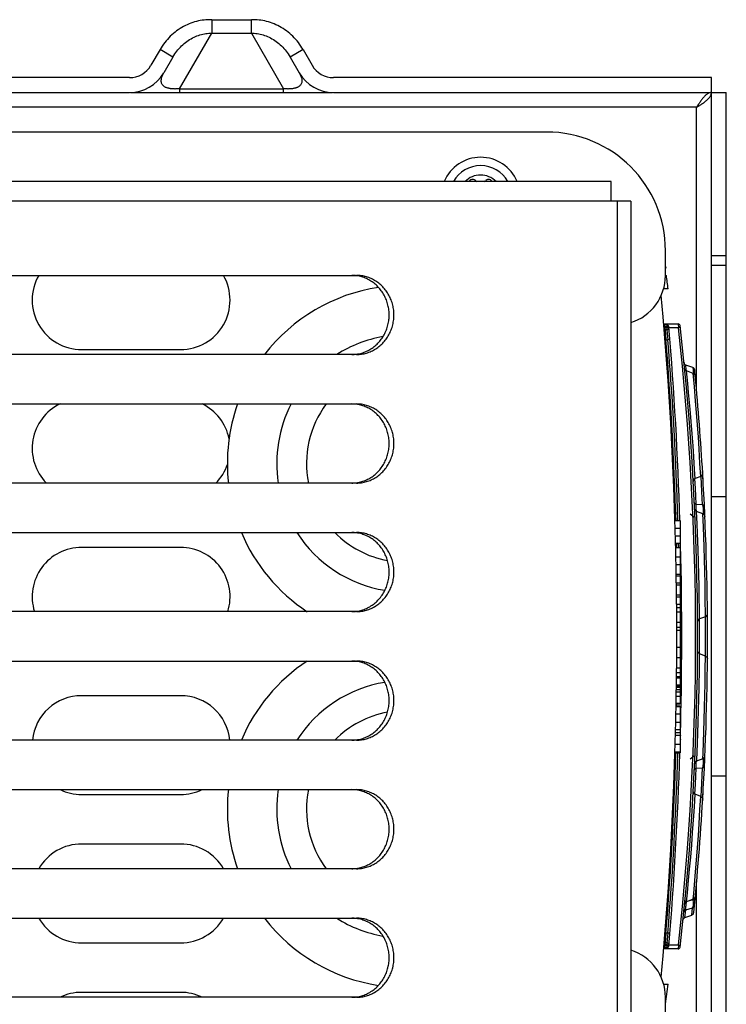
# Model space of a CAD drawing. Extents: x 0 to 594, y 0 to 420.
# Tile 26 of 58: x 284 to 298, y 363 to 383. Entities that reach past the tile are written whole.
import ezdxf

# ---------------------------------------------------------------- set-up
doc = ezdxf.new("R2010")
doc.units = 0
doc.header["$LTSCALE"] = 32.67
doc.layers.get('0').update_dxf_attribs({"linetype": 'CONTINUOUS'})
doc.layers.add('DATUM_AXIS', color=7, linetype='CONTINUOUS')
doc.layers.add('ROUNDS', color=7, linetype='CONTINUOUS')

msp = doc.modelspace()

# ---------------------------------------------------------------- linework, layer by layer
at = {"color": 7, "linetype": 'CONTINUOUS'}
for p, q in [((287.758, 382.674), (287.758, 382.402)), ((287.758, 382.674), (288.562, 382.674)), ((288.562, 382.402), (288.562, 382.674)), ((287.108, 381.277), (287.758, 382.402)), ((287.758, 382.402), (288.562, 382.402)), ((288.562, 382.402), (289.211, 381.277)), ((286.714, 382.069), (286.531, 381.752)), ((286.974, 381.919), (286.714, 382.069)), ((289.605, 382.069), (289.346, 381.919)), ((289.605, 382.069), (289.789, 381.752)), ((286.974, 381.919), (286.791, 381.602)), ((289.346, 381.919), (289.529, 381.602)), ((286.098, 381.502), (279.382, 381.502)), ((297.86, 381.502), (290.222, 381.502)), ((297.86, 332.902), (297.86, 381.502)), ((279.382, 381.202), (286.098, 381.202)), ((286.12, 381.202), (290.199, 381.202)), ((287.108, 381.277), (287.108, 381.202)), ((287.108, 381.277), (289.211, 381.277)), ((289.211, 381.202), (289.211, 381.277)), ((290.222, 381.202), (298.16, 381.202)), ((298.16, 333.202), (298.16, 381.202)), ((297.56, 380.902), (279.382, 380.902)), ((297.58, 380.933), (297.56, 380.902)), ((297.56, 380.902), (297.591, 380.922)), ((297.56, 375.168), (297.56, 380.902)), ((297.591, 380.922), (297.622, 380.942)), ((294.53, 380.402), (282.63, 380.402)), ((297.86, 377.902), (298.16, 377.902)), ((298.16, 377.702), (297.86, 377.702)), ((296.93, 377.502), (296.95, 377.502)), ((296.893, 376.522), (297.186, 376.522)), ((297.191, 376.442), (297, 376.442)), ((297.186, 376.522), (297.191, 376.442)), ((297.23, 376.446), (297.191, 376.442)), ((285.13, 376.002), (287.13, 376.002)), ((297.482, 375.639), (297.344, 375.689)), ((297.355, 375.569), (297.355, 375.572)), ((297.381, 375.316), (297.356, 375.569)), ((297.493, 375.519), (297.356, 375.569)), ((297.516, 375.258), (297.493, 375.519)), ((297.399, 375.133), (297.381, 375.316)), ((297.54, 374.962), (297.516, 375.258)), ((297.429, 374.797), (297.399, 375.133)), ((297.45, 374.549), (297.429, 374.797)), ((297.559, 374.728), (297.54, 374.962)), ((297.577, 374.479), (297.559, 374.728)), ((297.47, 374.296), (297.45, 374.549)), ((297.595, 374.23), (297.577, 374.479)), ((297.488, 374.054), (297.47, 374.296)), ((297.61, 373.996), (297.595, 374.23)), ((297.503, 373.835), (297.488, 374.054)), ((297.628, 373.7), (297.61, 373.996)), ((297.52, 373.577), (297.503, 373.835)), ((297.644, 373.438), (297.628, 373.7)), ((297.531, 373.397), (297.52, 373.577)), ((297.644, 373.438), (297.531, 373.397)), ((297.666, 373.129), (297.65, 373.438)), ((297.691, 373.365), (297.681, 373.535)), ((297.554, 372.868), (297.545, 373.042)), ((297.679, 372.864), (297.666, 373.129)), ((297.86, 373.03), (298.16, 373.03)), ((297.679, 372.864), (297.554, 372.868)), ((297.432, 372.68), (297.512, 372.619)), ((297.556, 372.731), (297.555, 372.74)), ((297.688, 372.682), (297.56, 372.728)), ((297.571, 372.475), (297.56, 372.728)), ((297.689, 372.704), (297.686, 372.682)), ((297.698, 372.419), (297.688, 372.682)), ((297.701, 372.674), (297.705, 372.676)), ((297.123, 372.542), (297.23, 372.542)), ((297.23, 372.542), (297.23, 372.089)), ((297.579, 372.292), (297.571, 372.475)), ((297.712, 372.009), (297.698, 372.419)), ((297.128, 372.393), (297.23, 372.393)), ((297.132, 372.237), (297.23, 372.237)), ((297.591, 371.955), (297.579, 372.292)), ((287.13, 372.002), (285.13, 372.002)), ((297.136, 372.089), (297.23, 372.089)), ((297.138, 372.002), (297.23, 372.002)), ((297.23, 372.002), (297.23, 368.85)), ((297.719, 371.766), (297.712, 372.009)), ((297.142, 371.813), (297.23, 371.813)), ((297.599, 371.707), (297.591, 371.955)), ((297.146, 371.653), (297.23, 371.653)), ((297.605, 371.455), (297.599, 371.707)), ((297.725, 371.515), (297.719, 371.766)), ((297.149, 371.461), (297.23, 371.461)), ((297.15, 371.429), (297.23, 371.429)), ((297.61, 371.214), (297.605, 371.455)), ((297.73, 371.272), (297.725, 371.515)), ((297.152, 371.286), (297.23, 371.286)), ((297.153, 371.242), (297.23, 371.242)), ((297.614, 370.995), (297.61, 371.214)), ((297.735, 370.951), (297.73, 371.272)), ((297.155, 371.042), (297.23, 371.042)), ((297.155, 371.003), (297.23, 371.003)), ((297.157, 370.85), (297.23, 370.85)), ((297.617, 370.736), (297.614, 370.995)), ((297.738, 370.63), (297.735, 370.951)), ((297.157, 370.783), (297.23, 370.783)), ((297.158, 370.7), (297.23, 370.7)), ((297.618, 370.556), (297.617, 370.736)), ((297.738, 370.6), (297.738, 370.63)), ((297.159, 370.487), (297.23, 370.487)), ((297.738, 370.6), (297.618, 370.556)), ((297.16, 370.387), (297.23, 370.387)), ((297.16, 370.328), (297.23, 370.328)), ((297.159, 369.981), (297.23, 369.981)), ((297.738, 369.804), (297.618, 369.847)), ((297.159, 369.774), (297.23, 369.774)), ((297.736, 369.541), (297.738, 369.804)), ((297.156, 369.473), (297.23, 369.473)), ((297.157, 369.562), (297.23, 369.562)), ((297.732, 369.245), (297.736, 369.541)), ((297.153, 369.22), (297.23, 369.22)), ((297.153, 369.216), (297.23, 369.216)), ((297.155, 369.392), (297.23, 369.392)), ((297.155, 369.367), (297.23, 369.367)), ((297.155, 369.363), (297.23, 369.363)), ((297.727, 369.01), (297.732, 369.245)), ((297.151, 369.078), (297.23, 369.078)), ((297.152, 369.126), (297.23, 369.126)), ((297.153, 369.204), (297.23, 369.204)), ((297.153, 369.176), (297.23, 369.176)), ((287.13, 369.002), (285.13, 369.002)), ((297.148, 368.85), (297.23, 368.85)), ((297.15, 368.993), (297.23, 368.993)), ((297.722, 368.761), (297.727, 369.01)), ((297.143, 368.635), (297.23, 368.635)), ((297.146, 368.783), (297.23, 368.783)), ((297.23, 368.783), (297.23, 367.844)), ((297.715, 368.512), (297.722, 368.761)), ((297.14, 368.466), (297.23, 368.466)), ((297.708, 368.279), (297.715, 368.512)), ((297.135, 368.26), (297.23, 368.26)), ((297.136, 368.317), (297.23, 368.317)), ((297.576, 368.033), (297.584, 368.242)), ((297.693, 367.841), (297.708, 368.279)), ((297.128, 368.019), (297.23, 368.019)), ((297.133, 368.202), (297.23, 368.202)), ((297.123, 367.869), (297.23, 367.869)), ((297.123, 367.844), (297.23, 367.844)), ((297.688, 367.722), (297.693, 367.841)), ((297.432, 367.724), (297.512, 367.785)), ((297.554, 367.654), (297.556, 367.673)), ((297.688, 367.722), (297.56, 367.676)), ((297.706, 367.728), (297.701, 367.73)), ((297.537, 367.209), (297.554, 367.536)), ((297.554, 367.536), (297.679, 367.54)), ((297.664, 367.231), (297.679, 367.54)), ((297.65, 366.965), (297.664, 367.231)), ((298.16, 367.373), (297.86, 367.373)), ((297.525, 367.01), (297.537, 367.209)), ((297.681, 366.87), (297.691, 367.04)), ((285.13, 367.002), (287.13, 367.002)), ((297.516, 366.753), (297.531, 367.007)), ((297.644, 366.966), (297.531, 367.007)), ((297.628, 366.703), (297.644, 366.966)), ((297.682, 366.909), (297.684, 366.916)), ((297.503, 366.57), (297.516, 366.753)), ((297.61, 366.407), (297.628, 366.703)), ((297.48, 366.233), (297.503, 366.57)), ((297.46, 365.985), (297.48, 366.233)), ((297.595, 366.173), (297.61, 366.407)), ((297.577, 365.923), (297.595, 366.173)), ((287.13, 366.002), (285.13, 366.002)), ((297.44, 365.733), (297.46, 365.985)), ((297.558, 365.674), (297.577, 365.923)), ((297.419, 365.491), (297.44, 365.733)), ((297.54, 365.44), (297.558, 365.674)), ((297.399, 365.272), (297.419, 365.491)), ((297.504, 365.003), (297.54, 365.44)), ((297.374, 365.013), (297.399, 365.272)), ((297.56, 333.502), (297.56, 365.236)), ((297.356, 364.835), (297.374, 365.013)), ((297.493, 364.885), (297.356, 364.835)), ((297.356, 364.809), (297.363, 364.838)), ((297.485, 364.871), (297.364, 364.838)), ((297.486, 364.882), (297.485, 364.871)), ((297.493, 364.885), (297.504, 365.003)), ((297.324, 364.515), (297.34, 364.673)), ((297.34, 364.673), (297.476, 364.71)), ((297.462, 364.565), (297.476, 364.71)), ((297.324, 364.515), (297.462, 364.565)), ((285.13, 364.002), (287.13, 364.002)), ((297.186, 363.882), (296.893, 363.882)), ((297, 363.962), (297.191, 363.962)), ((297.191, 363.962), (297.186, 363.882)), ((297.191, 363.962), (297.23, 363.957)), ((287.13, 363.002), (285.13, 363.002)), ((296.933, 362.768), (296.93, 362.768))]:
    msp.add_line(p, q, dxfattribs=at)
for points in [[(287.758, 382.674), (287.72, 382.674), (287.682, 382.673), (287.643, 382.671), (287.605, 382.667), (287.566, 382.662), (287.528, 382.656), (287.489, 382.648), (287.451, 382.638), (287.413, 382.628), (287.375, 382.616), (287.337, 382.602), (287.3, 382.588), (287.263, 382.572), (287.226, 382.554), (287.19, 382.535), (287.154, 382.515), (287.119, 382.493), (287.084, 382.471), (287.05, 382.446), (287.017, 382.421), (286.985, 382.394), (286.953, 382.367), (286.922, 382.338), (286.893, 382.308), (286.864, 382.276), (286.836, 382.244), (286.809, 382.211), (286.784, 382.177), (286.759, 382.142), (286.736, 382.106), (286.714, 382.069)], [(289.605, 382.069), (289.583, 382.106), (289.56, 382.142), (289.536, 382.177), (289.51, 382.211), (289.483, 382.244), (289.456, 382.276), (289.427, 382.308), (289.397, 382.338), (289.366, 382.367), (289.335, 382.394), (289.302, 382.421), (289.269, 382.446), (289.235, 382.471), (289.201, 382.493), (289.165, 382.515), (289.13, 382.535), (289.093, 382.554), (289.057, 382.572), (289.02, 382.588), (288.982, 382.602), (288.944, 382.616), (288.906, 382.628), (288.868, 382.638), (288.83, 382.648), (288.792, 382.656), (288.753, 382.662), (288.715, 382.667), (288.676, 382.671), (288.638, 382.673), (288.6, 382.674), (288.562, 382.674)], [(286.974, 381.919), (286.992, 381.95), (287.012, 381.981), (287.033, 382.01), (287.055, 382.039), (287.077, 382.067), (287.101, 382.094), (287.125, 382.12), (287.15, 382.145), (287.176, 382.168), (287.202, 382.191), (287.229, 382.213), (287.257, 382.234), (287.285, 382.253), (287.313, 382.271), (287.342, 382.288), (287.371, 382.304), (287.401, 382.319), (287.43, 382.332), (287.46, 382.345), (287.49, 382.356), (287.52, 382.366), (287.55, 382.374), (287.58, 382.382), (287.61, 382.388), (287.64, 382.393), (287.67, 382.397), (287.699, 382.4), (287.729, 382.401), (287.758, 382.402)], [(288.562, 382.402), (288.591, 382.401), (288.62, 382.4), (288.65, 382.397), (288.68, 382.393), (288.709, 382.388), (288.739, 382.382), (288.769, 382.374), (288.799, 382.366), (288.829, 382.356), (288.859, 382.345), (288.889, 382.332), (288.919, 382.319), (288.948, 382.304), (288.977, 382.288), (289.006, 382.271), (289.035, 382.253), (289.063, 382.234), (289.09, 382.213), (289.117, 382.191), (289.144, 382.168), (289.17, 382.145), (289.195, 382.12), (289.219, 382.094), (289.242, 382.067), (289.265, 382.039), (289.287, 382.01), (289.307, 381.981), (289.327, 381.95), (289.346, 381.919)], [(287.108, 381.277), (287.097, 381.276), (287.086, 381.275), (287.076, 381.274), (287.065, 381.274), (287.055, 381.273), (287.045, 381.273), (287.036, 381.273), (287.026, 381.273), (287.017, 381.272), (287.008, 381.273), (286.999, 381.273), (286.99, 381.273), (286.981, 381.273), (286.972, 381.274), (286.963, 381.274), (286.954, 381.275), (286.945, 381.276), (286.936, 381.277), (286.926, 381.278), (286.917, 381.28), (286.908, 381.282), (286.898, 381.283), (286.889, 381.286), (286.879, 381.288), (286.869, 381.291), (286.859, 381.294), (286.849, 381.298), (286.839, 381.302), (286.828, 381.306), (286.818, 381.312), (286.808, 381.317), (286.798, 381.324), (286.788, 381.332), (286.778, 381.341), (286.769, 381.351), (286.76, 381.363), (286.753, 381.376), (286.746, 381.391), (286.742, 381.407), (286.739, 381.427), (286.738, 381.448), (286.741, 381.473), (286.746, 381.5), (286.756, 381.531), (286.771, 381.564), (286.791, 381.602)], [(289.529, 381.602), (289.549, 381.564), (289.563, 381.531), (289.573, 381.5), (289.579, 381.473), (289.581, 381.448), (289.581, 381.427), (289.578, 381.407), (289.573, 381.391), (289.567, 381.376), (289.559, 381.363), (289.551, 381.351), (289.542, 381.341), (289.532, 381.332), (289.522, 381.324), (289.512, 381.317), (289.501, 381.312), (289.491, 381.306), (289.481, 381.302), (289.471, 381.298), (289.461, 381.294), (289.451, 381.291), (289.441, 381.288), (289.431, 381.286), (289.421, 381.283), (289.412, 381.282), (289.402, 381.28), (289.393, 381.278), (289.384, 381.277), (289.375, 381.276), (289.366, 381.275), (289.357, 381.274), (289.348, 381.274), (289.339, 381.273), (289.33, 381.273), (289.321, 381.273), (289.312, 381.273), (289.303, 381.272), (289.293, 381.273), (289.284, 381.273), (289.274, 381.273), (289.264, 381.273), (289.254, 381.274), (289.244, 381.274), (289.233, 381.275), (289.222, 381.276), (289.211, 381.277)], [(297.86, 381.202), (297.85, 381.202), (297.84, 381.2), (297.83, 381.198), (297.82, 381.195), (297.81, 381.192), (297.8, 381.187), (297.79, 381.182), (297.78, 381.176), (297.77, 381.169), (297.76, 381.162), (297.75, 381.154), (297.74, 381.145), (297.73, 381.135), (297.72, 381.125), (297.71, 381.114), (297.7, 381.103), (297.69, 381.091), (297.68, 381.078), (297.67, 381.065), (297.66, 381.052), (297.65, 381.038), (297.64, 381.024), (297.63, 381.009), (297.62, 380.995), (297.61, 380.98), (297.6, 380.964), (297.58, 380.933)], [(297.622, 380.942), (297.637, 380.952), (297.652, 380.962), (297.667, 380.972), (297.682, 380.982), (297.696, 380.992), (297.71, 381.002), (297.723, 381.012), (297.736, 381.022), (297.749, 381.032), (297.76, 381.042), (297.772, 381.052), (297.783, 381.062), (297.793, 381.072), (297.802, 381.082), (297.811, 381.092), (297.82, 381.102), (297.827, 381.112), (297.834, 381.122), (297.84, 381.132), (297.845, 381.142), (297.85, 381.152), (297.853, 381.162), (297.856, 381.172), (297.858, 381.182), (297.859, 381.192), (297.86, 381.202)], [(297.356, 375.569), (297.337, 375.58), (297.323, 375.598), (297.317, 375.62)], [(297.355, 375.572), (297.35, 375.603), (297.346, 375.629), (297.343, 375.65), (297.342, 375.667), (297.341, 375.68), (297.342, 375.687), (297.344, 375.689)], [(297.482, 375.639), (297.486, 375.628), (297.49, 375.602), (297.493, 375.562), (297.494, 375.519)], [(297.493, 375.519), (297.512, 375.508), (297.526, 375.49), (297.532, 375.468)], [(297.531, 373.397), (297.51, 373.384), (297.496, 373.363), (297.492, 373.337)], [(297.545, 373.042), (297.537, 373.194), (297.525, 373.393)], [(297.644, 373.438), (297.665, 373.451), (297.679, 373.472), (297.683, 373.498)], [(297.684, 373.488), (297.682, 373.498), (297.679, 373.509)], [(297.554, 372.868), (297.534, 372.877), (297.52, 372.892), (297.514, 372.91)], [(297.555, 372.74), (297.552, 372.764), (297.551, 372.787), (297.55, 372.809), (297.551, 372.83), (297.552, 372.85), (297.554, 372.868)], [(297.719, 372.822), (297.713, 372.84), (297.699, 372.855), (297.679, 372.864)], [(297.679, 372.864), (297.685, 372.83), (297.689, 372.79), (297.69, 372.746), (297.689, 372.704)], [(297.56, 372.728), (297.54, 372.74), (297.526, 372.759), (297.52, 372.782)], [(297.688, 372.682), (297.708, 372.67), (297.722, 372.651), (297.727, 372.628)], [(297.705, 372.676), (297.719, 372.691), (297.724, 372.708)], [(297.738, 370.6), (297.759, 370.613), (297.773, 370.633), (297.778, 370.657)], [(297.618, 370.556), (297.598, 370.544), (297.584, 370.524), (297.579, 370.5)], [(297.617, 369.847), (297.619, 370.049), (297.618, 370.556)], [(297.739, 369.804), (297.74, 370.056), (297.74, 370.344), (297.739, 370.6)], [(297.618, 369.847), (297.598, 369.86), (297.584, 369.88), (297.579, 369.904)], [(297.616, 369.555), (297.617, 369.712), (297.618, 369.847)], [(297.738, 369.804), (297.759, 369.791), (297.773, 369.771), (297.778, 369.747)], [(297.584, 368.242), (297.592, 368.467), (297.599, 368.706), (297.605, 368.926), (297.61, 369.159), (297.616, 369.555)], [(297.56, 367.676), (297.561, 367.699), (297.576, 368.033)], [(297.56, 367.676), (297.54, 367.664), (297.526, 367.645), (297.52, 367.622)], [(297.554, 367.536), (297.551, 367.571), (297.551, 367.61), (297.554, 367.654)], [(297.686, 367.722), (297.689, 367.689), (297.69, 367.635), (297.687, 367.582), (297.679, 367.54)], [(297.688, 367.722), (297.708, 367.734), (297.722, 367.753), (297.727, 367.776)], [(297.724, 367.696), (297.72, 367.713), (297.706, 367.728)], [(297.514, 367.494), (297.52, 367.512), (297.533, 367.526), (297.554, 367.536)], [(297.679, 367.54), (297.699, 367.549), (297.713, 367.564), (297.719, 367.582)], [(297.531, 367.007), (297.51, 367.02), (297.496, 367.041), (297.492, 367.066)], [(297.644, 366.966), (297.665, 366.952), (297.679, 366.931), (297.683, 366.906)], [(297.356, 364.835), (297.337, 364.824), (297.323, 364.806), (297.317, 364.784)], [(297.342, 364.843), (297.328, 364.849), (297.324, 364.856)], [(297.485, 364.871), (297.487, 364.818), (297.487, 364.77), (297.483, 364.733), (297.476, 364.71)], [(297.524, 364.853), (297.52, 364.859), (297.506, 364.866), (297.485, 364.871)], [(297.493, 364.885), (297.512, 364.896), (297.526, 364.914), (297.532, 364.935)], [(297.301, 364.625), (297.307, 364.645), (297.321, 364.662), (297.34, 364.673)], [(297.34, 364.673), (297.339, 364.68), (297.338, 364.69), (297.339, 364.704), (297.34, 364.72), (297.343, 364.738), (297.346, 364.759), (297.351, 364.783), (297.356, 364.809)], [(297.476, 364.71), (297.495, 364.721), (297.509, 364.738), (297.515, 364.76)], [(297.285, 364.465), (297.287, 364.476), (297.292, 364.487), (297.298, 364.496), (297.306, 364.505), (297.316, 364.511), (297.324, 364.515)], [(297.462, 364.565), (297.47, 364.569), (297.48, 364.575), (297.488, 364.583), (297.494, 364.593), (297.499, 364.604), (297.501, 364.615)]]:
    msp.add_lwpolyline(points, dxfattribs=at)
for centre, radius, start, end in [((286.098, 382.002), 0.5, 270, 330), ((286.098, 382.002), 0.8, 270, 330), ((290.222, 382.002), 0.8, 210, 270), ((290.222, 382.002), 0.5, 210, 270), ((294.53, 378.002), 2.4, 0, 90), ((293.194, 379.092), 0.8, 22.799, 157.201), ((293.036, 379.366), 0.079, 43.6336, 90), ((293.352, 379.366), 0.079, 90, 136.3664), ((285.13, 377.002), 1, 149.9689, 270), ((287.13, 377.002), 1, 270, 30.0311), ((241.428, 370.2), 56, 7.2137, 7.4924), ((297.186, 376.482), 0.04, 6.4469, 90), ((241.61, 370.202), 55.93, 353.5943, 6.4057), ((241.61, 370.202), 55.97, 353.5531, 6.4469), ((297.365, 375.745), 0.06, 185.678, 250), ((297.461, 375.583), 0.06, 5.5029, 70), ((241.61, 370.202), 56.17, 5.3811, 5.5029), ((241.61, 370.202), 56.17, 3.364, 5.3799), ((285.13, 374.002), 1, 115.7849, 224.4847), ((287.13, 374.002), 1, 11.3435, 64.2151), ((287.13, 374.002), 1, 315.5153, 341.2767), ((241.61, 370.202), 56.17, 356.6464, 3.3536), ((285.13, 371.002), 1, 90, 197.4738), ((287.13, 371.002), 1, 342.5262, 90), ((285.13, 368.002), 1, 90, 174.2589), ((287.13, 368.002), 1, 5.7411, 90), ((285.13, 368.002), 1, 244.2151, 270), ((287.13, 368.002), 1, 270, 295.7849), ((241.61, 370.202), 56.17, 354.2922, 356.636), ((285.13, 365.002), 1, 90, 149.9689), ((287.13, 365.002), 1, 30.0311, 90), ((297.365, 364.658), 0.06, 152.8814, 174.3219), ((285.13, 365.002), 1, 210.0311, 270), ((287.13, 365.002), 1, 270, 329.9689), ((297.186, 363.922), 0.04, 270, 353.5531), ((241.428, 370.2), 56, 352.3736, 352.7863), ((285.13, 362.002), 1, 90, 115.7849), ((287.13, 362.002), 1, 64.2151, 90)]:
    msp.add_arc(centre, radius, start, end, dxfattribs=at)
at = {"layer": 'DATUM_AXIS', "color": 7, "linetype": 'CONTINUOUS'}
for p, q in [((295.83, 379.402), (276.13, 379.402)), ((295.83, 379.002), (295.83, 379.402)), ((296.23, 379.002), (276.033, 379.002)), ((295.958, 335.402), (295.958, 379.002)), ((296.23, 379.002), (296.23, 335.402)), ((296.93, 377.683), (296.935, 377.652)), ((296.93, 377.652), (296.935, 377.652)), ((281.216, 377.502), (290.685, 377.502)), ((290.69, 377.495), (290.665, 377.498)), ((290.685, 375.902), (281.216, 375.902)), ((290.665, 375.906), (290.69, 375.909)), ((281.216, 374.902), (290.685, 374.902)), ((290.69, 374.895), (290.665, 374.898)), ((290.685, 373.302), (281.216, 373.302)), ((290.665, 373.306), (290.69, 373.309)), ((281.216, 372.302), (290.685, 372.302)), ((290.69, 372.295), (290.665, 372.298)), ((290.685, 370.702), (281.216, 370.702)), ((290.665, 370.706), (290.69, 370.709)), ((281.216, 369.702), (290.685, 369.702)), ((290.69, 369.695), (290.665, 369.698)), ((290.685, 368.102), (281.216, 368.102)), ((290.665, 368.106), (290.69, 368.109)), ((281.216, 367.102), (290.685, 367.102)), ((290.69, 367.095), (290.665, 367.098)), ((290.685, 365.502), (281.216, 365.502)), ((290.665, 365.506), (290.69, 365.509)), ((281.216, 364.502), (290.685, 364.502)), ((290.69, 364.495), (290.665, 364.498)), ((290.685, 362.902), (281.216, 362.902)), ((290.665, 362.906), (290.69, 362.909))]:
    msp.add_line(p, q, dxfattribs=at)
for points in [[(290.665, 377.498), (290.639, 377.5), (290.614, 377.501), (290.588, 377.502)], [(290.685, 375.902), (290.71, 375.902), (290.736, 375.904), (290.761, 375.906), (290.787, 375.909), (290.812, 375.913), (290.837, 375.918), (290.862, 375.924), (290.887, 375.931), (290.911, 375.939), (290.936, 375.947), (290.96, 375.957), (290.983, 375.967), (291.007, 375.978), (291.03, 375.99), (291.052, 376.002), (291.074, 376.016), (291.096, 376.03), (291.117, 376.045), (291.138, 376.061), (291.158, 376.078), (291.178, 376.095), (291.197, 376.113), (291.216, 376.131), (291.234, 376.151), (291.251, 376.171), (291.268, 376.191), (291.284, 376.212), (291.299, 376.234), (291.313, 376.256), (291.327, 376.279), (291.341, 376.302), (291.353, 376.326), (291.365, 376.35), (291.375, 376.374), (291.386, 376.399), (291.395, 376.424), (291.403, 376.45), (291.411, 376.475), (291.418, 376.501), (291.424, 376.528), (291.429, 376.554), (291.433, 376.581), (291.437, 376.608), (291.439, 376.634), (291.441, 376.661), (291.442, 376.688), (291.442, 376.715), (291.441, 376.742), (291.439, 376.769), (291.437, 376.796), (291.433, 376.823), (291.429, 376.85), (291.424, 376.876), (291.418, 376.902), (291.411, 376.928), (291.403, 376.954), (291.395, 376.98), (291.386, 377.005), (291.375, 377.03), (291.365, 377.054), (291.353, 377.078), (291.341, 377.102), (291.327, 377.125), (291.313, 377.148), (291.299, 377.17), (291.284, 377.192), (291.268, 377.213), (291.251, 377.233), (291.234, 377.253), (291.216, 377.272), (291.197, 377.291), (291.178, 377.309), (291.158, 377.326), (291.138, 377.343), (291.117, 377.359), (291.096, 377.374), (291.074, 377.388), (291.052, 377.401), (291.03, 377.414), (291.007, 377.426), (290.983, 377.437), (290.96, 377.447), (290.936, 377.457), (290.911, 377.465), (290.887, 377.473), (290.862, 377.48), (290.837, 377.486), (290.812, 377.491), (290.787, 377.495), (290.761, 377.498), (290.736, 377.5), (290.71, 377.501), (290.685, 377.502)], [(290.69, 375.909), (290.715, 375.913), (290.74, 375.918), (290.765, 375.924), (290.79, 375.931), (290.815, 375.939), (290.839, 375.947), (290.863, 375.957), (290.887, 375.967), (290.91, 375.978), (290.933, 375.99), (290.956, 376.002), (290.978, 376.016), (290.999, 376.03), (291.021, 376.045), (291.041, 376.061), (291.062, 376.078), (291.081, 376.095), (291.101, 376.113), (291.119, 376.131), (291.137, 376.151), (291.154, 376.171), (291.171, 376.191), (291.187, 376.212), (291.202, 376.234), (291.217, 376.256), (291.231, 376.279), (291.244, 376.302), (291.256, 376.326), (291.268, 376.35), (291.279, 376.374), (291.289, 376.399), (291.298, 376.424), (291.307, 376.45), (291.314, 376.475), (291.321, 376.501), (291.327, 376.528), (291.332, 376.554), (291.337, 376.581), (291.34, 376.608), (291.343, 376.634), (291.344, 376.661), (291.345, 376.688), (291.345, 376.715), (291.344, 376.742), (291.343, 376.769), (291.34, 376.796), (291.337, 376.823), (291.332, 376.85), (291.327, 376.876), (291.321, 376.902), (291.314, 376.928), (291.307, 376.954), (291.298, 376.98), (291.289, 377.005), (291.279, 377.03), (291.268, 377.054), (291.256, 377.078), (291.244, 377.102), (291.231, 377.125), (291.217, 377.148), (291.202, 377.17), (291.187, 377.192), (291.171, 377.213), (291.154, 377.233), (291.137, 377.253), (291.119, 377.272), (291.101, 377.291), (291.081, 377.309), (291.062, 377.326), (291.041, 377.343), (291.021, 377.359), (290.999, 377.374), (290.978, 377.388), (290.956, 377.401), (290.933, 377.414), (290.91, 377.426), (290.887, 377.437), (290.863, 377.447), (290.839, 377.457), (290.815, 377.465), (290.79, 377.473), (290.765, 377.48), (290.74, 377.486), (290.715, 377.491), (290.69, 377.495)], [(290.588, 375.902), (290.614, 375.902), (290.639, 375.904), (290.665, 375.906)], [(290.665, 374.898), (290.639, 374.9), (290.614, 374.901), (290.588, 374.902)], [(290.685, 373.302), (290.71, 373.302), (290.736, 373.304), (290.761, 373.306), (290.787, 373.309), (290.812, 373.313), (290.837, 373.318), (290.862, 373.324), (290.887, 373.331), (290.911, 373.339), (290.936, 373.347), (290.96, 373.357), (290.983, 373.367), (291.007, 373.378), (291.03, 373.39), (291.052, 373.402), (291.074, 373.416), (291.096, 373.43), (291.117, 373.445), (291.138, 373.461), (291.158, 373.478), (291.178, 373.495), (291.197, 373.513), (291.216, 373.531), (291.234, 373.551), (291.251, 373.571), (291.268, 373.591), (291.284, 373.612), (291.299, 373.634), (291.313, 373.656), (291.327, 373.679), (291.341, 373.702), (291.353, 373.726), (291.365, 373.75), (291.375, 373.774), (291.386, 373.799), (291.395, 373.824), (291.403, 373.85), (291.411, 373.875), (291.418, 373.901), (291.424, 373.928), (291.429, 373.954), (291.433, 373.981), (291.437, 374.008), (291.439, 374.034), (291.441, 374.061), (291.442, 374.088), (291.442, 374.115), (291.441, 374.142), (291.439, 374.169), (291.437, 374.196), (291.433, 374.223), (291.429, 374.25), (291.424, 374.276), (291.418, 374.302), (291.411, 374.328), (291.403, 374.354), (291.395, 374.38), (291.386, 374.405), (291.375, 374.43), (291.365, 374.454), (291.353, 374.478), (291.341, 374.502), (291.327, 374.525), (291.313, 374.548), (291.299, 374.57), (291.284, 374.592), (291.268, 374.613), (291.251, 374.633), (291.234, 374.653), (291.216, 374.672), (291.197, 374.691), (291.178, 374.709), (291.158, 374.726), (291.138, 374.743), (291.117, 374.759), (291.096, 374.774), (291.074, 374.788), (291.052, 374.801), (291.03, 374.814), (291.007, 374.826), (290.983, 374.837), (290.96, 374.847), (290.936, 374.857), (290.911, 374.865), (290.887, 374.873), (290.862, 374.88), (290.837, 374.886), (290.812, 374.891), (290.787, 374.895), (290.761, 374.898), (290.736, 374.9), (290.71, 374.901), (290.685, 374.902)], [(290.69, 373.309), (290.715, 373.313), (290.74, 373.318), (290.765, 373.324), (290.79, 373.331), (290.815, 373.339), (290.839, 373.347), (290.863, 373.357), (290.887, 373.367), (290.91, 373.378), (290.933, 373.39), (290.956, 373.402), (290.978, 373.416), (290.999, 373.43), (291.021, 373.445), (291.041, 373.461), (291.062, 373.478), (291.081, 373.495), (291.101, 373.513), (291.119, 373.531), (291.137, 373.551), (291.154, 373.571), (291.171, 373.591), (291.187, 373.612), (291.202, 373.634), (291.217, 373.656), (291.231, 373.679), (291.244, 373.702), (291.256, 373.726), (291.268, 373.75), (291.279, 373.774), (291.289, 373.799), (291.298, 373.824), (291.307, 373.85), (291.314, 373.875), (291.321, 373.901), (291.327, 373.928), (291.332, 373.954), (291.337, 373.981), (291.34, 374.008), (291.343, 374.034), (291.344, 374.061), (291.345, 374.088), (291.345, 374.115), (291.344, 374.142), (291.343, 374.169), (291.34, 374.196), (291.337, 374.223), (291.332, 374.25), (291.327, 374.276), (291.321, 374.302), (291.314, 374.328), (291.307, 374.354), (291.298, 374.38), (291.289, 374.405), (291.279, 374.43), (291.268, 374.454), (291.256, 374.478), (291.244, 374.502), (291.231, 374.525), (291.217, 374.548), (291.202, 374.57), (291.187, 374.592), (291.171, 374.613), (291.154, 374.633), (291.137, 374.653), (291.119, 374.672), (291.101, 374.691), (291.081, 374.709), (291.062, 374.726), (291.041, 374.743), (291.021, 374.759), (290.999, 374.774), (290.978, 374.788), (290.956, 374.801), (290.933, 374.814), (290.91, 374.826), (290.887, 374.837), (290.863, 374.847), (290.839, 374.857), (290.815, 374.865), (290.79, 374.873), (290.765, 374.88), (290.74, 374.886), (290.715, 374.891), (290.69, 374.895)], [(290.588, 373.302), (290.614, 373.302), (290.639, 373.304), (290.665, 373.306)], [(290.665, 372.298), (290.639, 372.3), (290.614, 372.301), (290.588, 372.302)], [(290.685, 370.702), (290.71, 370.702), (290.736, 370.704), (290.761, 370.706), (290.787, 370.709), (290.812, 370.713), (290.837, 370.718), (290.862, 370.724), (290.887, 370.731), (290.911, 370.739), (290.936, 370.747), (290.96, 370.757), (290.983, 370.767), (291.007, 370.778), (291.03, 370.79), (291.052, 370.802), (291.074, 370.816), (291.096, 370.83), (291.117, 370.845), (291.138, 370.861), (291.158, 370.878), (291.178, 370.895), (291.197, 370.913), (291.216, 370.931), (291.234, 370.951), (291.251, 370.971), (291.268, 370.991), (291.284, 371.012), (291.299, 371.034), (291.313, 371.056), (291.327, 371.079), (291.341, 371.102), (291.353, 371.126), (291.365, 371.15), (291.375, 371.174), (291.386, 371.199), (291.395, 371.224), (291.403, 371.25), (291.411, 371.275), (291.418, 371.301), (291.424, 371.328), (291.429, 371.354), (291.433, 371.381), (291.437, 371.408), (291.439, 371.434), (291.441, 371.461), (291.442, 371.488), (291.442, 371.515), (291.441, 371.542), (291.439, 371.569), (291.437, 371.596), (291.433, 371.623), (291.429, 371.65), (291.424, 371.676), (291.418, 371.702), (291.411, 371.728), (291.403, 371.754), (291.395, 371.78), (291.386, 371.805), (291.375, 371.83), (291.365, 371.854), (291.353, 371.878), (291.341, 371.902), (291.327, 371.925), (291.313, 371.948), (291.299, 371.97), (291.284, 371.992), (291.268, 372.013), (291.251, 372.033), (291.234, 372.053), (291.216, 372.072), (291.197, 372.091), (291.178, 372.109), (291.158, 372.126), (291.138, 372.143), (291.117, 372.159), (291.096, 372.174), (291.074, 372.188), (291.052, 372.201), (291.03, 372.214), (291.007, 372.226), (290.983, 372.237), (290.96, 372.247), (290.936, 372.257), (290.911, 372.265), (290.887, 372.273), (290.862, 372.28), (290.837, 372.286), (290.812, 372.291), (290.787, 372.295), (290.761, 372.298), (290.736, 372.3), (290.71, 372.301), (290.685, 372.302)], [(290.69, 370.709), (290.715, 370.713), (290.74, 370.718), (290.765, 370.724), (290.79, 370.731), (290.815, 370.739), (290.839, 370.747), (290.863, 370.757), (290.887, 370.767), (290.91, 370.778), (290.933, 370.79), (290.956, 370.802), (290.978, 370.816), (290.999, 370.83), (291.021, 370.845), (291.041, 370.861), (291.062, 370.878), (291.081, 370.895), (291.101, 370.913), (291.119, 370.931), (291.137, 370.951), (291.154, 370.971), (291.171, 370.991), (291.187, 371.012), (291.202, 371.034), (291.217, 371.056), (291.231, 371.079), (291.244, 371.102), (291.256, 371.126), (291.268, 371.15), (291.279, 371.174), (291.289, 371.199), (291.298, 371.224), (291.307, 371.25), (291.314, 371.275), (291.321, 371.301), (291.327, 371.328), (291.332, 371.354), (291.337, 371.381), (291.34, 371.408), (291.343, 371.434), (291.344, 371.461), (291.345, 371.488), (291.345, 371.515), (291.344, 371.542), (291.343, 371.569), (291.34, 371.596), (291.337, 371.623), (291.332, 371.65), (291.327, 371.676), (291.321, 371.702), (291.314, 371.728), (291.307, 371.754), (291.298, 371.78), (291.289, 371.805), (291.279, 371.83), (291.268, 371.854), (291.256, 371.878), (291.244, 371.902), (291.231, 371.925), (291.217, 371.948), (291.202, 371.97), (291.187, 371.992), (291.171, 372.013), (291.154, 372.033), (291.137, 372.053), (291.119, 372.072), (291.101, 372.091), (291.081, 372.109), (291.062, 372.126), (291.041, 372.143), (291.021, 372.159), (290.999, 372.174), (290.978, 372.188), (290.956, 372.201), (290.933, 372.214), (290.91, 372.226), (290.887, 372.237), (290.863, 372.247), (290.839, 372.257), (290.815, 372.265), (290.79, 372.273), (290.765, 372.28), (290.74, 372.286), (290.715, 372.291), (290.69, 372.295)], [(290.588, 370.702), (290.614, 370.702), (290.639, 370.704), (290.665, 370.706)], [(290.665, 369.698), (290.639, 369.7), (290.614, 369.701), (290.588, 369.702)], [(290.685, 368.102), (290.71, 368.102), (290.736, 368.104), (290.761, 368.106), (290.787, 368.109), (290.812, 368.113), (290.837, 368.118), (290.862, 368.124), (290.887, 368.131), (290.911, 368.139), (290.936, 368.147), (290.96, 368.157), (290.983, 368.167), (291.007, 368.178), (291.03, 368.19), (291.052, 368.202), (291.074, 368.216), (291.096, 368.23), (291.117, 368.245), (291.138, 368.261), (291.158, 368.278), (291.178, 368.295), (291.197, 368.313), (291.216, 368.331), (291.234, 368.351), (291.251, 368.371), (291.268, 368.391), (291.284, 368.412), (291.299, 368.434), (291.313, 368.456), (291.327, 368.479), (291.341, 368.502), (291.353, 368.526), (291.365, 368.55), (291.375, 368.574), (291.386, 368.599), (291.395, 368.624), (291.403, 368.65), (291.411, 368.675), (291.418, 368.701), (291.424, 368.728), (291.429, 368.754), (291.433, 368.781), (291.437, 368.808), (291.439, 368.834), (291.441, 368.861), (291.442, 368.888), (291.442, 368.915), (291.441, 368.942), (291.439, 368.969), (291.437, 368.996), (291.433, 369.023), (291.429, 369.05), (291.424, 369.076), (291.418, 369.102), (291.411, 369.128), (291.403, 369.154), (291.395, 369.18), (291.386, 369.205), (291.375, 369.23), (291.365, 369.254), (291.353, 369.278), (291.341, 369.302), (291.327, 369.325), (291.313, 369.348), (291.299, 369.37), (291.284, 369.392), (291.268, 369.413), (291.251, 369.433), (291.234, 369.453), (291.216, 369.472), (291.197, 369.491), (291.178, 369.509), (291.158, 369.526), (291.138, 369.543), (291.117, 369.559), (291.096, 369.574), (291.074, 369.588), (291.052, 369.601), (291.03, 369.614), (291.007, 369.626), (290.983, 369.637), (290.96, 369.647), (290.936, 369.657), (290.911, 369.665), (290.887, 369.673), (290.862, 369.68), (290.837, 369.686), (290.812, 369.691), (290.787, 369.695), (290.761, 369.698), (290.736, 369.7), (290.71, 369.701), (290.685, 369.702)], [(290.69, 368.109), (290.715, 368.113), (290.74, 368.118), (290.765, 368.124), (290.79, 368.131), (290.815, 368.139), (290.839, 368.147), (290.863, 368.157), (290.887, 368.167), (290.91, 368.178), (290.933, 368.19), (290.956, 368.202), (290.978, 368.216), (290.999, 368.23), (291.021, 368.245), (291.041, 368.261), (291.062, 368.278), (291.081, 368.295), (291.101, 368.313), (291.119, 368.331), (291.137, 368.351), (291.154, 368.371), (291.171, 368.391), (291.187, 368.412), (291.202, 368.434), (291.217, 368.456), (291.231, 368.479), (291.244, 368.502), (291.256, 368.526), (291.268, 368.55), (291.279, 368.574), (291.289, 368.599), (291.298, 368.624), (291.307, 368.65), (291.314, 368.675), (291.321, 368.701), (291.327, 368.728), (291.332, 368.754), (291.337, 368.781), (291.34, 368.808), (291.343, 368.834), (291.344, 368.861), (291.345, 368.888), (291.345, 368.915), (291.344, 368.942), (291.343, 368.969), (291.34, 368.996), (291.337, 369.023), (291.332, 369.05), (291.327, 369.076), (291.321, 369.102), (291.314, 369.128), (291.307, 369.154), (291.298, 369.18), (291.289, 369.205), (291.279, 369.23), (291.268, 369.254), (291.256, 369.278), (291.244, 369.302), (291.231, 369.325), (291.217, 369.348), (291.202, 369.37), (291.187, 369.392), (291.171, 369.413), (291.154, 369.433), (291.137, 369.453), (291.119, 369.472), (291.101, 369.491), (291.081, 369.509), (291.062, 369.526), (291.041, 369.543), (291.021, 369.559), (290.999, 369.574), (290.978, 369.588), (290.956, 369.601), (290.933, 369.614), (290.91, 369.626), (290.887, 369.637), (290.863, 369.647), (290.839, 369.657), (290.815, 369.665), (290.79, 369.673), (290.765, 369.68), (290.74, 369.686), (290.715, 369.691), (290.69, 369.695)], [(290.588, 368.102), (290.614, 368.102), (290.639, 368.104), (290.665, 368.106)], [(290.665, 367.098), (290.639, 367.1), (290.614, 367.101), (290.588, 367.102)], [(290.685, 365.502), (290.71, 365.502), (290.736, 365.504), (290.761, 365.506), (290.787, 365.509), (290.812, 365.513), (290.837, 365.518), (290.862, 365.524), (290.887, 365.531), (290.911, 365.539), (290.936, 365.547), (290.96, 365.557), (290.983, 365.567), (291.007, 365.578), (291.03, 365.59), (291.052, 365.602), (291.074, 365.616), (291.096, 365.63), (291.117, 365.645), (291.138, 365.661), (291.158, 365.678), (291.178, 365.695), (291.197, 365.713), (291.216, 365.731), (291.234, 365.751), (291.251, 365.771), (291.268, 365.791), (291.284, 365.812), (291.299, 365.834), (291.313, 365.856), (291.327, 365.879), (291.341, 365.902), (291.353, 365.926), (291.365, 365.95), (291.375, 365.974), (291.386, 365.999), (291.395, 366.024), (291.403, 366.05), (291.411, 366.075), (291.418, 366.101), (291.424, 366.128), (291.429, 366.154), (291.433, 366.181), (291.437, 366.208), (291.439, 366.234), (291.441, 366.261), (291.442, 366.288), (291.442, 366.315), (291.441, 366.342), (291.439, 366.369), (291.437, 366.396), (291.433, 366.423), (291.429, 366.45), (291.424, 366.476), (291.418, 366.502), (291.411, 366.528), (291.403, 366.554), (291.395, 366.58), (291.386, 366.605), (291.375, 366.63), (291.365, 366.654), (291.353, 366.678), (291.341, 366.702), (291.327, 366.725), (291.313, 366.748), (291.299, 366.77), (291.284, 366.792), (291.268, 366.813), (291.251, 366.833), (291.234, 366.853), (291.216, 366.872), (291.197, 366.891), (291.178, 366.909), (291.158, 366.926), (291.138, 366.943), (291.117, 366.959), (291.096, 366.974), (291.074, 366.988), (291.052, 367.001), (291.03, 367.014), (291.007, 367.026), (290.983, 367.037), (290.96, 367.047), (290.936, 367.057), (290.911, 367.065), (290.887, 367.073), (290.862, 367.08), (290.837, 367.086), (290.812, 367.091), (290.787, 367.095), (290.761, 367.098), (290.736, 367.1), (290.71, 367.101), (290.685, 367.102)], [(290.69, 365.509), (290.715, 365.513), (290.74, 365.518), (290.765, 365.524), (290.79, 365.531), (290.815, 365.539), (290.839, 365.547), (290.863, 365.557), (290.887, 365.567), (290.91, 365.578), (290.933, 365.59), (290.956, 365.602), (290.978, 365.616), (290.999, 365.63), (291.021, 365.645), (291.041, 365.661), (291.062, 365.678), (291.081, 365.695), (291.101, 365.713), (291.119, 365.731), (291.137, 365.751), (291.154, 365.771), (291.171, 365.791), (291.187, 365.812), (291.202, 365.834), (291.217, 365.856), (291.231, 365.879), (291.244, 365.902), (291.256, 365.926), (291.268, 365.95), (291.279, 365.974), (291.289, 365.999), (291.298, 366.024), (291.307, 366.05), (291.314, 366.075), (291.321, 366.101), (291.327, 366.128), (291.332, 366.154), (291.337, 366.181), (291.34, 366.208), (291.343, 366.234), (291.344, 366.261), (291.345, 366.288), (291.345, 366.315), (291.344, 366.342), (291.343, 366.369), (291.34, 366.396), (291.337, 366.423), (291.332, 366.45), (291.327, 366.476), (291.321, 366.502), (291.314, 366.528), (291.307, 366.554), (291.298, 366.58), (291.289, 366.605), (291.279, 366.63), (291.268, 366.654), (291.256, 366.678), (291.244, 366.702), (291.231, 366.725), (291.217, 366.748), (291.202, 366.77), (291.187, 366.792), (291.171, 366.813), (291.154, 366.833), (291.137, 366.853), (291.119, 366.872), (291.101, 366.891), (291.081, 366.909), (291.062, 366.926), (291.041, 366.943), (291.021, 366.959), (290.999, 366.974), (290.978, 366.988), (290.956, 367.001), (290.933, 367.014), (290.91, 367.026), (290.887, 367.037), (290.863, 367.047), (290.839, 367.057), (290.815, 367.065), (290.79, 367.073), (290.765, 367.08), (290.74, 367.086), (290.715, 367.091), (290.69, 367.095)], [(290.588, 365.502), (290.614, 365.502), (290.639, 365.504), (290.665, 365.506)], [(290.665, 364.498), (290.639, 364.5), (290.614, 364.501), (290.588, 364.502)], [(290.685, 362.902), (290.71, 362.902), (290.736, 362.904), (290.761, 362.906), (290.787, 362.909), (290.812, 362.913), (290.837, 362.918), (290.862, 362.924), (290.887, 362.931), (290.911, 362.939), (290.936, 362.947), (290.96, 362.957), (290.983, 362.967), (291.007, 362.978), (291.03, 362.99), (291.052, 363.002), (291.074, 363.016), (291.096, 363.03), (291.117, 363.045), (291.138, 363.061), (291.158, 363.078), (291.178, 363.095), (291.197, 363.113), (291.216, 363.131), (291.234, 363.151), (291.251, 363.171), (291.268, 363.191), (291.284, 363.212), (291.299, 363.234), (291.313, 363.256), (291.327, 363.279), (291.341, 363.302), (291.353, 363.326), (291.365, 363.35), (291.375, 363.374), (291.386, 363.399), (291.395, 363.424), (291.403, 363.45), (291.411, 363.475), (291.418, 363.501), (291.424, 363.528), (291.429, 363.554), (291.433, 363.581), (291.437, 363.608), (291.439, 363.634), (291.441, 363.661), (291.442, 363.688), (291.442, 363.715), (291.441, 363.742), (291.439, 363.769), (291.437, 363.796), (291.433, 363.823), (291.429, 363.85), (291.424, 363.876), (291.418, 363.902), (291.411, 363.928), (291.403, 363.954), (291.395, 363.98), (291.386, 364.005), (291.375, 364.03), (291.365, 364.054), (291.353, 364.078), (291.341, 364.102), (291.327, 364.125), (291.313, 364.148), (291.299, 364.17), (291.284, 364.192), (291.268, 364.213), (291.251, 364.233), (291.234, 364.253), (291.216, 364.272), (291.197, 364.291), (291.178, 364.309), (291.158, 364.326), (291.138, 364.343), (291.117, 364.359), (291.096, 364.374), (291.074, 364.388), (291.052, 364.401), (291.03, 364.414), (291.007, 364.426), (290.983, 364.437), (290.96, 364.447), (290.936, 364.457), (290.911, 364.465), (290.887, 364.473), (290.862, 364.48), (290.837, 364.486), (290.812, 364.491), (290.787, 364.495), (290.761, 364.498), (290.736, 364.5), (290.71, 364.501), (290.685, 364.502)], [(290.69, 362.909), (290.715, 362.913), (290.74, 362.918), (290.765, 362.924), (290.79, 362.931), (290.815, 362.939), (290.839, 362.947), (290.863, 362.957), (290.887, 362.967), (290.91, 362.978), (290.933, 362.99), (290.956, 363.002), (290.978, 363.016), (290.999, 363.03), (291.021, 363.045), (291.041, 363.061), (291.062, 363.078), (291.081, 363.095), (291.101, 363.113), (291.119, 363.131), (291.137, 363.151), (291.154, 363.171), (291.171, 363.191), (291.187, 363.212), (291.202, 363.234), (291.217, 363.256), (291.231, 363.279), (291.244, 363.302), (291.256, 363.326), (291.268, 363.35), (291.279, 363.374), (291.289, 363.399), (291.298, 363.424), (291.307, 363.45), (291.314, 363.475), (291.321, 363.501), (291.327, 363.528), (291.332, 363.554), (291.337, 363.581), (291.34, 363.608), (291.343, 363.634), (291.344, 363.661), (291.345, 363.688), (291.345, 363.715), (291.344, 363.742), (291.343, 363.769), (291.34, 363.796), (291.337, 363.823), (291.332, 363.85), (291.327, 363.876), (291.321, 363.902), (291.314, 363.928), (291.307, 363.954), (291.298, 363.98), (291.289, 364.005), (291.279, 364.03), (291.268, 364.054), (291.256, 364.078), (291.244, 364.102), (291.231, 364.125), (291.217, 364.148), (291.202, 364.17), (291.187, 364.192), (291.171, 364.213), (291.154, 364.233), (291.137, 364.253), (291.119, 364.272), (291.101, 364.291), (291.081, 364.309), (291.062, 364.326), (291.041, 364.343), (291.021, 364.359), (290.999, 364.374), (290.978, 364.388), (290.956, 364.401), (290.933, 364.414), (290.91, 364.426), (290.887, 364.437), (290.863, 364.447), (290.839, 364.457), (290.815, 364.465), (290.79, 364.473), (290.765, 364.48), (290.74, 364.486), (290.715, 364.491), (290.69, 364.495)], [(290.588, 362.902), (290.614, 362.902), (290.639, 362.904), (290.665, 362.906)]]:
    msp.add_lwpolyline(points, dxfattribs=at)
for centre, radius, start, end in [((293.194, 379.092), 0.8, 22.799, 157.201), ((293.194, 379.092), 0.63, 29.4763, 150.5237), ((293.194, 379.092), 0.44, 44.7928, 135.2072), ((293.036, 379.366), 0.079, 90, 152.6162), ((293.194, 379.516), 0.139, 223.6336, 235.1383), ((293.194, 379.516), 0.139, 304.8617, 316.3664), ((293.352, 379.366), 0.079, 27.3838, 90), ((295.93, 377.502), 1, 287.4576, 360), ((291.675, 373.702), 3.6, 98.6853, 142.3036), ((291.675, 373.702), 2.602, 100.0563, 122.2389), ((291.675, 373.702), 3.6, 160.5234, 186.3823), ((291.675, 373.702), 2.602, 152.5197, 188.8434), ((291.675, 373.702), 2, 143.1056, 191.5468), ((291.675, 373.702), 3.6, 202.8861, 236.4763), ((291.675, 373.702), 2.602, 212.577, 260.8349), ((291.675, 373.702), 2, 224.4727, 259.5375), ((291.675, 366.702), 3.6, 123.5237, 157.1139), ((291.675, 366.702), 2.602, 99.1651, 147.423), ((291.675, 366.702), 2, 100.4625, 135.5273), ((291.675, 366.702), 3.6, 173.6177, 199.4766), ((291.675, 366.702), 2.602, 171.1566, 207.4803), ((291.675, 366.702), 2, 168.4532, 216.8944), ((291.675, 366.702), 3.6, 217.6891, 261.3147), ((291.675, 366.702), 2.602, 237.7611, 259.9437), ((295.93, 362.902), 1, 0, 72.5424)]:
    msp.add_arc(centre, radius, start, end, dxfattribs=at)
at = {"layer": 'ROUNDS', "color": 7, "linetype": 'CONTINUOUS'}
for p, q in [((296.93, 377.502), (296.93, 378.002)), ((296.985, 377.232), (296.892, 377.232)), ((296.898, 376.46), (296.918, 376.462)), ((296.9, 376.44), (296.92, 376.442)), ((296.958, 376.502), (296.913, 376.502)), ((296.913, 376.502), (296.918, 376.462)), ((296.958, 376.462), (296.918, 376.462)), ((296.96, 376.442), (296.92, 376.442)), ((296.92, 376.442), (296.925, 376.402)), ((296.96, 376.402), (296.925, 376.402)), ((296.925, 376.402), (296.94, 376.202)), ((296.958, 376.502), (296.958, 376.462)), ((296.998, 376.465), (296.958, 376.462)), ((297, 376.445), (296.96, 376.442)), ((296.96, 376.442), (296.96, 376.402)), ((296.96, 376.402), (296.98, 376.202)), ((296.92, 376.2), (296.94, 376.202)), ((296.94, 376.202), (296.98, 376.202)), ((297.02, 376.205), (296.98, 376.202)), ((297.236, 368.313), (297.236, 368.317)), ((297.236, 368.294), (297.236, 368.298)), ((297.237, 368.342), (297.237, 368.356)), ((297.238, 368.38), (297.238, 368.384)), ((297.231, 368.124), (297.231, 368.116)), ((297.233, 368.202), (297.233, 368.198)), ((296.92, 364.204), (296.94, 364.202)), ((296.94, 364.202), (296.925, 364.002)), ((296.98, 364.202), (296.94, 364.202)), ((296.98, 364.202), (296.96, 364.002)), ((297.02, 364.199), (296.98, 364.202)), ((296.898, 363.944), (296.918, 363.942)), ((296.9, 363.964), (296.92, 363.962)), ((296.918, 363.942), (296.913, 363.902)), ((296.958, 363.902), (296.913, 363.902)), ((296.958, 363.942), (296.918, 363.942)), ((296.925, 364.002), (296.92, 363.962)), ((296.96, 363.962), (296.92, 363.962)), ((296.96, 364.002), (296.925, 364.002)), ((296.998, 363.939), (296.958, 363.942)), ((296.958, 363.942), (296.958, 363.902)), ((296.96, 364.002), (296.96, 363.962)), ((297, 363.959), (296.96, 363.962)), ((296.998, 363.939), (297, 363.959)), ((296.894, 363.168), (296.985, 363.168)), ((296.93, 354.202), (296.93, 362.902))]:
    msp.add_line(p, q, dxfattribs=at)
for centre, radius, start, end in [((222.12, 370.202), 75.04, 354.73049, 5.26951), ((296.913, 376.522), 0.02, 184.8295, 270), ((296.925, 376.382), 0.02, 90, 184.7227), ((222.12, 370.202), 75.06, 4.7687, 4.78402), ((296.958, 376.462), 0.04, 4.7815, 90), ((222.12, 370.202), 75.1, 4.76616, 4.78147), ((296.96, 376.442), 0.04, 270, 4.7665), ((222.12, 370.202), 75.14, 1.78428, 4.78147), ((222.12, 370.202), 75.06, 1.78695, 4.58489), ((222.12, 370.202), 75.1, 1.78553, 4.58244), ((222.12, 370.202), 75.14, 358.61367, 1.59059), ((222.12, 370.202), 75.06, 1.37446, 1.44074), ((222.12, 370.202), 75.1, 1.37356, 1.43979), ((222.12, 370.202), 75.06, 358.91635, 358.96755), ((222.12, 370.202), 75.1, 358.91705, 358.96822), ((222.12, 370.202), 75.14, 358.41496, 358.54517), ((222.12, 370.202), 75.14, 358.56278, 358.58167), ((222.12, 370.202), 75.14, 358.54806, 358.55925), ((222.12, 370.202), 75.14, 358.59217, 358.61046), ((222.12, 370.202), 75.14, 358.40693, 358.41336), ((222.12, 370.202), 75.06, 355.41511, 358.1991), ((222.12, 370.202), 75.1, 355.41756, 358.20053), ((222.12, 370.202), 75.14, 355.21853, 358.2018), ((296.913, 363.882), 0.02, 90, 175.17), ((296.925, 364.022), 0.02, 175.2768, 270), ((222.12, 370.202), 75.06, 355.21598, 355.2313), ((222.12, 370.202), 75.1, 355.21853, 355.23384), ((296.958, 363.942), 0.04, 270, 355.2185), ((296.96, 363.962), 0.04, 355.2338, 90)]:
    msp.add_arc(centre, radius, start, end, dxfattribs=at)

doc.saveas('drawing.dxf')
